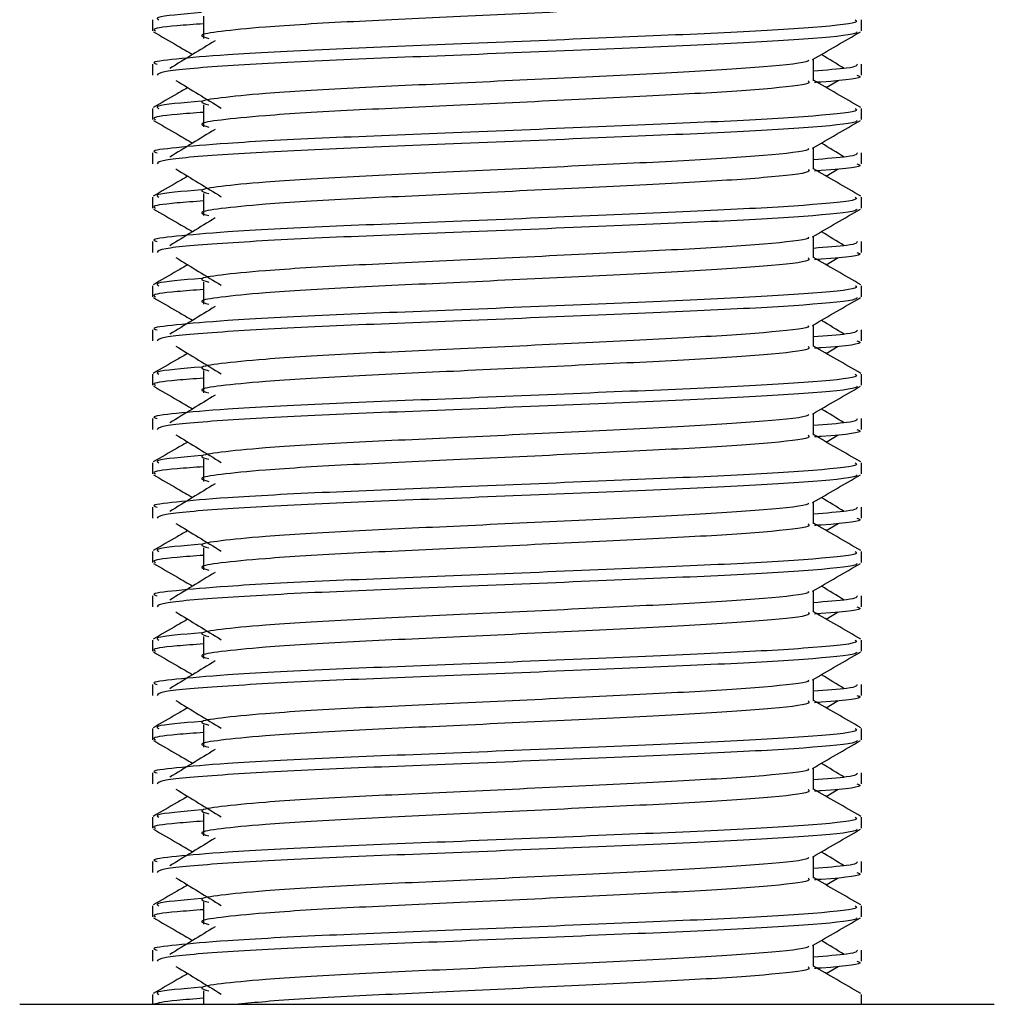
# Model space of a CAD drawing. Header units: millimetres. Extents: x 0 to 420, y 0 to 297.
# Tile 55 of 80: x 291.66 to 293.05, y 195.76 to 197.16. Entities that reach past the tile are written whole.
import ezdxf

# ---------------------------------------------------------------- set-up
doc = ezdxf.new("R2010")
doc.units = ezdxf.units.MM

msp = doc.modelspace()

# ---------------------------------------------------------------- linework, layer by layer
at = {"color": 7, "linetype": 'Continuous', "lineweight": 25}
for p, q in [((291.85314, 197.15841), (291.85314, 197.14274)), ((291.92548, 197.1636), (291.92548, 197.13219)), ((292.85833, 197.14274), (292.85833, 197.15841)), ((292.79032, 197.07217), (292.79032, 197.1028)), ((291.85314, 197.0956), (291.85314, 197.07994)), ((292.85833, 197.07994), (292.85833, 197.0956)), ((292.80844, 197.06233), (292.82525, 197.07263)), ((291.85314, 197.03276), (291.85314, 197.01709)), ((291.92548, 197.03795), (291.92548, 197.00654)), ((292.85833, 197.01709), (292.85833, 197.03276)), ((292.79032, 196.94652), (292.79032, 196.97715)), ((291.85314, 196.96995), (291.85314, 196.95429)), ((292.85833, 196.95429), (292.85833, 196.96995)), ((292.80844, 196.93668), (292.82525, 196.94698)), ((291.85314, 196.90711), (291.85314, 196.89144)), ((291.92548, 196.91231), (291.92548, 196.88089)), ((292.85833, 196.89144), (292.85833, 196.90711)), ((292.79032, 196.82087), (292.79032, 196.8515)), ((291.85314, 196.8443), (291.85314, 196.82864)), ((292.85833, 196.82864), (292.85833, 196.8443)), ((292.80844, 196.81103), (292.82525, 196.82133)), ((291.85314, 196.78146), (291.85314, 196.76579)), ((291.92548, 196.78666), (291.92548, 196.75525)), ((292.85833, 196.76579), (292.85833, 196.78146)), ((292.79032, 196.69522), (292.79032, 196.72585)), ((291.85314, 196.71866), (291.85314, 196.70299)), ((292.85833, 196.70299), (292.85833, 196.71866)), ((292.80844, 196.68538), (292.82525, 196.69568)), ((291.85314, 196.65581), (291.85314, 196.64015)), ((291.92548, 196.66101), (291.92548, 196.6296)), ((292.85833, 196.64015), (292.85833, 196.65581)), ((292.79032, 196.56957), (292.79032, 196.60021)), ((291.85314, 196.59301), (291.85314, 196.57735)), ((292.85833, 196.57735), (292.85833, 196.59301)), ((292.80844, 196.55974), (292.82525, 196.57003)), ((291.85314, 196.53017), (291.85314, 196.5145)), ((291.92548, 196.53536), (291.92548, 196.50395)), ((292.85833, 196.5145), (292.85833, 196.53017)), ((292.79032, 196.44392), (292.79032, 196.47456)), ((291.85314, 196.46736), (291.85314, 196.4517)), ((292.85833, 196.4517), (292.85833, 196.46736)), ((292.80844, 196.43409), (292.82525, 196.44439)), ((291.85314, 196.40452), (291.85314, 196.38885)), ((291.92548, 196.40971), (291.92548, 196.3783)), ((292.85833, 196.38885), (292.85833, 196.40452)), ((292.79032, 196.31828), (292.79032, 196.34891)), ((291.85314, 196.34171), (291.85314, 196.32605)), ((292.85833, 196.32605), (292.85833, 196.34171)), ((292.80844, 196.30844), (292.82525, 196.31874)), ((291.85314, 196.27887), (291.85314, 196.2632)), ((291.92548, 196.28406), (291.92548, 196.25265)), ((292.85833, 196.2632), (292.85833, 196.27887)), ((292.79032, 196.19263), (292.79032, 196.22326)), ((291.85314, 196.21606), (291.85314, 196.2004)), ((292.85833, 196.2004), (292.85833, 196.21606)), ((292.80844, 196.18279), (292.82525, 196.19309)), ((291.85314, 196.15322), (291.85314, 196.13755)), ((291.92548, 196.15842), (291.92548, 196.127)), ((292.85833, 196.13755), (292.85833, 196.15322)), ((292.79032, 196.06698), (292.79032, 196.09761)), ((291.85314, 196.09041), (291.85314, 196.07475)), ((292.85833, 196.07475), (292.85833, 196.09041)), ((292.80844, 196.05714), (292.82525, 196.06744)), ((291.85314, 196.02757), (291.85314, 196.0119)), ((291.92548, 196.03277), (291.92548, 196.00136)), ((292.85833, 196.0119), (292.85833, 196.02757)), ((292.79032, 195.94133), (292.79032, 195.97196)), ((291.85314, 195.96477), (291.85314, 195.9491)), ((292.85833, 195.9491), (292.85833, 195.96477)), ((292.80844, 195.93149), (292.82525, 195.94179)), ((291.85314, 195.90192), (291.85314, 195.88626)), ((291.92548, 195.90712), (291.92548, 195.87571)), ((292.85833, 195.88626), (292.85833, 195.90192)), ((292.79032, 195.81568), (292.79032, 195.84632)), ((291.85314, 195.83912), (291.85314, 195.82346)), ((292.85833, 195.82346), (292.85833, 195.83912)), ((292.80844, 195.80585), (292.82525, 195.81614)), ((291.85314, 195.77628), (291.85314, 195.76229)), ((291.92548, 195.78147), (291.92548, 195.76229)), ((292.85833, 195.76229), (292.85833, 195.77628)), ((291.66467, 195.76229), (292.41565, 195.76229)), ((292.41565, 195.76229), (293.0468, 195.76229))]:
    msp.add_line(p, q, dxfattribs=at)
for points, knots in [([(292.7828, 197.19772), (292.78418, 197.1965), (292.78831, 197.19285), (292.72714, 197.18583), (292.61243, 197.1785), (292.45826, 197.17119), (292.29046, 197.16289), (292.13164, 197.15594), (292.01425, 197.14881), (291.94661, 197.14199), (291.91502, 197.13697), (291.92732, 197.13359), (291.9328, 197.13208)], [0, 0, 0, 0, 0.059132, 0.1771634, 0.2920638, 0.4068492, 0.5248979, 0.6384095, 0.7547738, 0.8442256, 0.9306466, 1, 1, 1, 1]), ([(292.84963, 197.15841), (292.85119, 197.1572), (292.8559, 197.15357), (292.78523, 197.14657), (292.65261, 197.13923), (292.47432, 197.13192), (292.2802, 197.12363), (292.09672, 197.11668), (291.96032, 197.10955), (291.88393, 197.10272), (291.84901, 197.09861), (291.85745, 197.09617), (291.85942, 197.0956)], [0, 0, 0, 0, 0.0610772, 0.1845123, 0.3046768, 0.4247211, 0.5481742, 0.6668878, 0.7885815, 0.8821287, 0.9725098, 1, 1, 1, 1]), ([(291.92269, 197.1687), (291.89549, 197.16639), (291.8537, 197.16283), (291.85973, 197.15955), (291.86184, 197.15841)], [0, 0, 0, 0, 0.6510435, 1, 1, 1, 1]), ([(291.85434, 197.14148), (291.8657, 197.1349), (291.88424, 197.12417), (291.90277, 197.11344), (291.90993, 197.10929)], [0, 0, 0, 0, 0.6131696, 1, 1, 1, 1]), ([(291.92548, 197.15289), (291.91212, 197.15192), (291.87106, 197.14891), (291.85146, 197.14572), (291.85621, 197.1433), (291.85731, 197.14274)], [0, 0, 0, 0, 0.2705432, 0.831179, 1, 1, 1, 1]), ([(292.85232, 197.14139), (292.85193, 197.14061), (292.85033, 197.13737), (292.7854, 197.13085), (292.65258, 197.12353), (292.47428, 197.11622), (292.28039, 197.10792), (292.09603, 197.10098), (291.95097, 197.0932), (291.86353, 197.08578), (291.8608, 197.08166), (291.85966, 197.07994)], [0, 0, 0, 0, 0.0399117, 0.1661575, 0.2890582, 0.4118359, 0.5381002, 0.6595169, 0.7839817, 0.9096926, 1, 1, 1, 1]), ([(292.78896, 197.10201), (292.80032, 197.10859), (292.82304, 197.12175), (292.84577, 197.1349), (292.85713, 197.14148)], [0, 0, 0, 0, 0.49993563, 1, 1, 1, 1]), ([(291.94172, 197.12876), (291.93101, 197.12221), (291.90959, 197.10909), (291.88822, 197.09597), (291.87753, 197.08942)], [0, 0, 0, 0, 0.49999, 1, 1, 1, 1]), ([(292.78261, 197.10191), (292.78313, 197.1012), (292.78543, 197.09805), (292.72627, 197.09158), (292.61266, 197.08427), (292.4582, 197.07695), (292.29048, 197.06866), (292.13164, 197.06171), (292.01425, 197.05457), (291.9466, 197.04775), (291.91501, 197.04274), (291.92733, 197.03935), (291.93282, 197.03784)], [0, 0, 0, 0, 0.03510659, 0.15613494, 0.2739528, 0.39165273, 0.5126988, 0.62909257, 0.74841151, 0.84013452, 0.92874983, 1, 1, 1, 1]), ([(292.83393, 197.08942), (292.82325, 197.09597), (292.81246, 197.1026), (292.80164, 197.10923), (292.80153, 197.10929)], [0, 0, 0, 0, 0.9898318, 1, 1, 1, 1]), ([(292.85204, 197.0956), (292.85233, 197.09373), (292.8528, 197.09055), (292.80847, 197.0871), (292.79032, 197.08569)], [0, 0, 0, 0, 0.5906829, 1, 1, 1, 1]), ([(291.88621, 197.07263), (291.89692, 197.06607), (291.91834, 197.05295), (291.93972, 197.03983), (291.9504, 197.03328)], [0, 0, 0, 0, 0.5000113, 1, 1, 1, 1]), ([(292.7828, 197.07207), (292.78418, 197.07085), (292.78831, 197.0672), (292.72714, 197.06018), (292.61243, 197.05285), (292.45826, 197.04554), (292.29046, 197.03724), (292.13164, 197.03029), (292.01425, 197.02316), (291.94661, 197.01634), (291.91502, 197.01133), (291.92732, 197.00794), (291.9328, 197.00643)], [0, 0, 0, 0, 0.059132, 0.1771634, 0.2920638, 0.4068492, 0.5248979, 0.6384095, 0.7547738, 0.8442256, 0.9306466, 1, 1, 1, 1]), ([(292.85738, 197.03401), (292.84601, 197.04059), (292.82366, 197.05352), (292.80131, 197.06646), (292.79032, 197.07282)], [0, 0, 0, 0, 0.5083681, 1, 1, 1, 1]), ([(292.85181, 197.07994), (292.85365, 197.07935), (292.86303, 197.07634), (292.83884, 197.07259), (292.79497, 197.06978), (292.79167, 197.06957)], [0, 0, 0, 0, 0.1837303, 0.9385556, 1, 1, 1, 1]), ([(291.90303, 197.06233), (291.89808, 197.05946), (291.88177, 197.05002), (291.86545, 197.04059), (291.85409, 197.03401)], [0, 0, 0, 0, 0.3033381, 1, 1, 1, 1]), ([(292.84963, 197.03276), (292.85119, 197.03156), (292.8559, 197.02792), (292.78523, 197.02092), (292.65261, 197.01358), (292.47432, 197.00627), (292.2802, 196.99798), (292.09672, 196.99103), (291.96032, 196.9839), (291.88393, 196.97707), (291.84901, 196.97296), (291.85745, 196.97052), (291.85942, 196.96995)], [0, 0, 0, 0, 0.0610772, 0.18451233, 0.30467677, 0.42472105, 0.54817425, 0.66688778, 0.78858149, 0.88212869, 0.97250981, 1, 1, 1, 1]), ([(291.92269, 197.04305), (291.89549, 197.04074), (291.8537, 197.03718), (291.85973, 197.0339), (291.86184, 197.03276)], [0, 0, 0, 0, 0.6510435, 1, 1, 1, 1]), ([(291.85434, 197.01583), (291.8657, 197.00925), (291.88424, 196.99853), (291.90277, 196.9878), (291.90993, 196.98364)], [0, 0, 0, 0, 0.6131696, 1, 1, 1, 1]), ([(291.92548, 197.02725), (291.91212, 197.02627), (291.87106, 197.02326), (291.85146, 197.02008), (291.85621, 197.01765), (291.85731, 197.01709)], [0, 0, 0, 0, 0.2705432, 0.83117904, 1, 1, 1, 1]), ([(292.85232, 197.01574), (292.85193, 197.01496), (292.85033, 197.01172), (292.7854, 197.00521), (292.65258, 196.99788), (292.47428, 196.99057), (292.28039, 196.98227), (292.09603, 196.97533), (291.95097, 196.96755), (291.86353, 196.96014), (291.8608, 196.95601), (291.85966, 196.95429)], [0, 0, 0, 0, 0.0399117, 0.1661575, 0.2890582, 0.4118359, 0.5381002, 0.6595169, 0.7839817, 0.9096926, 1, 1, 1, 1]), ([(292.78896, 196.97636), (292.80032, 196.98294), (292.82304, 196.9961), (292.84577, 197.00925), (292.85713, 197.01583)], [0, 0, 0, 0, 0.4999356, 1, 1, 1, 1]), ([(291.94172, 197.00312), (291.93101, 196.99656), (291.90959, 196.98344), (291.88822, 196.97033), (291.87753, 196.96377)], [0, 0, 0, 0, 0.49999, 1, 1, 1, 1]), ([(292.78261, 196.97627), (292.78313, 196.97556), (292.78543, 196.9724), (292.72627, 196.96593), (292.61266, 196.95862), (292.4582, 196.9513), (292.29048, 196.94301), (292.13164, 196.93606), (292.01425, 196.92893), (291.9466, 196.92211), (291.91501, 196.91709), (291.92733, 196.9137), (291.93282, 196.91219)], [0, 0, 0, 0, 0.03510659, 0.15613494, 0.2739528, 0.39165273, 0.5126988, 0.62909257, 0.74841151, 0.84013452, 0.92874983, 1, 1, 1, 1]), ([(292.83393, 196.96377), (292.82325, 196.97033), (292.81246, 196.97695), (292.80164, 196.98358), (292.80153, 196.98364)], [0, 0, 0, 0, 0.9898318, 1, 1, 1, 1]), ([(292.85204, 196.96995), (292.85233, 196.96808), (292.8528, 196.9649), (292.80847, 196.96145), (292.79032, 196.96004)], [0, 0, 0, 0, 0.5906829, 1, 1, 1, 1]), ([(291.88621, 196.94698), (291.89692, 196.94042), (291.91834, 196.9273), (291.93972, 196.91419), (291.9504, 196.90763)], [0, 0, 0, 0, 0.5000113, 1, 1, 1, 1]), ([(292.7828, 196.94642), (292.78418, 196.9452), (292.78831, 196.94155), (292.72714, 196.93453), (292.61243, 196.9272), (292.45826, 196.91989), (292.29046, 196.9116), (292.13164, 196.90465), (292.01425, 196.89751), (291.94661, 196.89069), (291.91502, 196.88568), (291.92732, 196.88229), (291.9328, 196.88079)], [0, 0, 0, 0, 0.059132, 0.1771634, 0.2920638, 0.4068492, 0.5248979, 0.6384095, 0.7547738, 0.8442256, 0.9306466, 1, 1, 1, 1]), ([(292.85738, 196.90836), (292.84601, 196.91494), (292.82366, 196.92787), (292.80131, 196.94081), (292.79032, 196.94717)], [0, 0, 0, 0, 0.5083681, 1, 1, 1, 1]), ([(292.85181, 196.95429), (292.85365, 196.9537), (292.86303, 196.9507), (292.83884, 196.94695), (292.79497, 196.94414), (292.79167, 196.94392)], [0, 0, 0, 0, 0.1837303, 0.9385556, 1, 1, 1, 1]), ([(291.90303, 196.93668), (291.89808, 196.93382), (291.88177, 196.92438), (291.86545, 196.91494), (291.85409, 196.90836)], [0, 0, 0, 0, 0.3033381, 1, 1, 1, 1]), ([(292.84963, 196.90711), (292.85119, 196.90591), (292.8559, 196.90227), (292.78523, 196.89527), (292.65261, 196.88794), (292.47432, 196.88063), (292.2802, 196.87233), (292.09672, 196.86538), (291.96032, 196.85825), (291.88393, 196.85142), (291.84901, 196.84731), (291.85745, 196.84487), (291.85942, 196.8443)], [0, 0, 0, 0, 0.0610772, 0.18451233, 0.30467677, 0.42472105, 0.54817425, 0.66688778, 0.78858149, 0.88212869, 0.97250981, 1, 1, 1, 1]), ([(291.92269, 196.91741), (291.89549, 196.91509), (291.8537, 196.91153), (291.85973, 196.90825), (291.86184, 196.90711)], [0, 0, 0, 0, 0.6510435, 1, 1, 1, 1]), ([(291.85434, 196.89018), (291.8657, 196.8836), (291.88424, 196.87288), (291.90277, 196.86215), (291.90993, 196.858)], [0, 0, 0, 0, 0.6131696, 1, 1, 1, 1]), ([(291.92548, 196.9016), (291.91212, 196.90062), (291.87106, 196.89761), (291.85146, 196.89443), (291.85621, 196.892), (291.85731, 196.89144)], [0, 0, 0, 0, 0.2705432, 0.831179, 1, 1, 1, 1]), ([(292.85232, 196.89009), (292.85193, 196.88931), (292.85033, 196.88607), (292.7854, 196.87956), (292.65258, 196.87223), (292.47428, 196.86492), (292.28039, 196.85662), (292.09603, 196.84968), (291.95097, 196.8419), (291.86353, 196.83449), (291.8608, 196.83037), (291.85966, 196.82864)], [0, 0, 0, 0, 0.0399117, 0.1661575, 0.2890582, 0.4118359, 0.5381002, 0.6595169, 0.7839817, 0.9096926, 1, 1, 1, 1]), ([(292.78896, 196.85072), (292.80032, 196.85729), (292.82304, 196.87045), (292.84577, 196.8836), (292.85713, 196.89018)], [0, 0, 0, 0, 0.4999356, 1, 1, 1, 1]), ([(291.94172, 196.87747), (291.93101, 196.87091), (291.90959, 196.85779), (291.88822, 196.84468), (291.87753, 196.83812)], [0, 0, 0, 0, 0.49999, 1, 1, 1, 1]), ([(292.78261, 196.85062), (292.78313, 196.84991), (292.78543, 196.84675), (292.72627, 196.84028), (292.61266, 196.83297), (292.4582, 196.82565), (292.29048, 196.81736), (292.13164, 196.81041), (292.01425, 196.80328), (291.9466, 196.79646), (291.91501, 196.79144), (291.92733, 196.78805), (291.93282, 196.78654)], [0, 0, 0, 0, 0.03510659, 0.15613494, 0.2739528, 0.39165273, 0.5126988, 0.62909257, 0.74841151, 0.84013452, 0.92874983, 1, 1, 1, 1]), ([(292.83393, 196.83812), (292.82325, 196.84468), (292.81246, 196.8513), (292.80164, 196.85793), (292.80153, 196.858)], [0, 0, 0, 0, 0.9898318, 1, 1, 1, 1]), ([(292.85204, 196.8443), (292.85233, 196.84243), (292.8528, 196.83925), (292.80847, 196.8358), (292.79032, 196.83439)], [0, 0, 0, 0, 0.5906829, 1, 1, 1, 1]), ([(291.88621, 196.82133), (291.89692, 196.81477), (291.91834, 196.80166), (291.93972, 196.78854), (291.9504, 196.78198)], [0, 0, 0, 0, 0.5000113, 1, 1, 1, 1]), ([(292.7828, 196.82077), (292.78418, 196.81955), (292.78831, 196.8159), (292.72714, 196.80889), (292.61243, 196.80155), (292.45826, 196.79424), (292.29046, 196.78595), (292.13164, 196.779), (292.01425, 196.77186), (291.94661, 196.76505), (291.91502, 196.76003), (291.92732, 196.75664), (291.9328, 196.75514)], [0, 0, 0, 0, 0.059132, 0.1771634, 0.2920638, 0.4068492, 0.5248979, 0.6384095, 0.7547738, 0.8442256, 0.9306466, 1, 1, 1, 1]), ([(292.85738, 196.78272), (292.84601, 196.78929), (292.82366, 196.80222), (292.80131, 196.81516), (292.79032, 196.82152)], [0, 0, 0, 0, 0.5083681, 1, 1, 1, 1]), ([(292.85181, 196.82864), (292.85365, 196.82805), (292.86303, 196.82505), (292.83884, 196.8213), (292.79497, 196.81849), (292.79167, 196.81828)], [0, 0, 0, 0, 0.1837303, 0.9385556, 1, 1, 1, 1]), ([(291.90303, 196.81103), (291.89808, 196.80817), (291.88177, 196.79873), (291.86545, 196.78929), (291.85409, 196.78272)], [0, 0, 0, 0, 0.30333814, 1, 1, 1, 1]), ([(292.84963, 196.78146), (292.85119, 196.78026), (292.8559, 196.77662), (292.78523, 196.76962), (292.65261, 196.76229), (292.47432, 196.75498), (292.2802, 196.74668), (292.09672, 196.73973), (291.96032, 196.7326), (291.88393, 196.72577), (291.84901, 196.72166), (291.85745, 196.71922), (291.85942, 196.71866)], [0, 0, 0, 0, 0.0610772, 0.18451233, 0.30467677, 0.42472105, 0.54817425, 0.66688778, 0.78858149, 0.88212869, 0.97250981, 1, 1, 1, 1]), ([(291.92269, 196.79176), (291.89549, 196.78944), (291.8537, 196.78589), (291.85973, 196.78261), (291.86184, 196.78146)], [0, 0, 0, 0, 0.6510435, 1, 1, 1, 1]), ([(291.85434, 196.76453), (291.8657, 196.75795), (291.88424, 196.74723), (291.90277, 196.7365), (291.90993, 196.73235)], [0, 0, 0, 0, 0.6131696, 1, 1, 1, 1]), ([(291.92548, 196.77595), (291.91212, 196.77497), (291.87106, 196.77197), (291.85146, 196.76878), (291.85621, 196.76636), (291.85731, 196.76579)], [0, 0, 0, 0, 0.2705432, 0.831179, 1, 1, 1, 1]), ([(292.85232, 196.76445), (292.85193, 196.76367), (292.85033, 196.76042), (292.7854, 196.75391), (292.65258, 196.74658), (292.47428, 196.73927), (292.28039, 196.73098), (292.09603, 196.72403), (291.95097, 196.71625), (291.86353, 196.70884), (291.8608, 196.70472), (291.85966, 196.70299)], [0, 0, 0, 0, 0.0399117, 0.1661575, 0.2890582, 0.4118359, 0.5381002, 0.6595169, 0.7839817, 0.9096926, 1, 1, 1, 1]), ([(292.78896, 196.72507), (292.80032, 196.73165), (292.82304, 196.7448), (292.84577, 196.75795), (292.85713, 196.76453)], [0, 0, 0, 0, 0.4999356, 1, 1, 1, 1]), ([(291.94172, 196.75182), (291.93101, 196.74526), (291.90959, 196.73215), (291.88822, 196.71903), (291.87753, 196.71247)], [0, 0, 0, 0, 0.49999, 1, 1, 1, 1]), ([(292.78261, 196.72497), (292.78313, 196.72426), (292.78543, 196.7211), (292.72627, 196.71464), (292.61266, 196.70732), (292.4582, 196.7), (292.29048, 196.69171), (292.13164, 196.68476), (292.01425, 196.67763), (291.9466, 196.67081), (291.91501, 196.66579), (291.92733, 196.6624), (291.93282, 196.66089)], [0, 0, 0, 0, 0.03510659, 0.15613494, 0.2739528, 0.39165273, 0.5126988, 0.62909257, 0.74841151, 0.84013452, 0.92874983, 1, 1, 1, 1]), ([(292.83393, 196.71247), (292.82325, 196.71903), (292.81246, 196.72565), (292.80164, 196.73228), (292.80153, 196.73235)], [0, 0, 0, 0, 0.9898318, 1, 1, 1, 1]), ([(292.85204, 196.71866), (292.85233, 196.71678), (292.8528, 196.71361), (292.80847, 196.71015), (292.79032, 196.70874)], [0, 0, 0, 0, 0.5906829, 1, 1, 1, 1]), ([(291.88621, 196.69568), (291.89692, 196.68912), (291.91834, 196.67601), (291.93972, 196.66289), (291.9504, 196.65633)], [0, 0, 0, 0, 0.5000113, 1, 1, 1, 1]), ([(292.7828, 196.69513), (292.78418, 196.69391), (292.78831, 196.69026), (292.72714, 196.68324), (292.61243, 196.6759), (292.45826, 196.66859), (292.29046, 196.6603), (292.13164, 196.65335), (292.01425, 196.64622), (291.94661, 196.6394), (291.91502, 196.63438), (291.92732, 196.631), (291.9328, 196.62949)], [0, 0, 0, 0, 0.05913196, 0.17716337, 0.29206379, 0.4068492, 0.5248979, 0.63840949, 0.75477382, 0.84422556, 0.93064656, 1, 1, 1, 1]), ([(292.85738, 196.65707), (292.84601, 196.66364), (292.82366, 196.67657), (292.80131, 196.68951), (292.79032, 196.69587)], [0, 0, 0, 0, 0.5083681, 1, 1, 1, 1]), ([(292.85181, 196.70299), (292.85365, 196.70241), (292.86303, 196.6994), (292.83884, 196.69565), (292.79497, 196.69284), (292.79167, 196.69263)], [0, 0, 0, 0, 0.1837303, 0.9385556, 1, 1, 1, 1]), ([(291.90303, 196.68538), (291.89808, 196.68252), (291.88177, 196.67308), (291.86545, 196.66364), (291.85409, 196.65707)], [0, 0, 0, 0, 0.3033381, 1, 1, 1, 1]), ([(292.84963, 196.65581), (292.85119, 196.65461), (292.8559, 196.65097), (292.78523, 196.64397), (292.65261, 196.63664), (292.47432, 196.62933), (292.2802, 196.62103), (292.09672, 196.61408), (291.96032, 196.60695), (291.88393, 196.60012), (291.84901, 196.59601), (291.85745, 196.59358), (291.85942, 196.59301)], [0, 0, 0, 0, 0.0610772, 0.1845123, 0.3046768, 0.4247211, 0.5481742, 0.6668878, 0.7885815, 0.8821287, 0.9725098, 1, 1, 1, 1]), ([(291.92269, 196.66611), (291.89549, 196.66379), (291.8537, 196.66024), (291.85973, 196.65696), (291.86184, 196.65581)], [0, 0, 0, 0, 0.6510435, 1, 1, 1, 1]), ([(291.85434, 196.63888), (291.8657, 196.63231), (291.88424, 196.62158), (291.90277, 196.61085), (291.90993, 196.6067)], [0, 0, 0, 0, 0.6131696, 1, 1, 1, 1]), ([(291.92548, 196.6503), (291.91212, 196.64932), (291.87106, 196.64632), (291.85146, 196.64313), (291.85621, 196.64071), (291.85731, 196.64015)], [0, 0, 0, 0, 0.2705432, 0.831179, 1, 1, 1, 1]), ([(292.85232, 196.6388), (292.85193, 196.63802), (292.85033, 196.63477), (292.7854, 196.62826), (292.65258, 196.62094), (292.47428, 196.61362), (292.28039, 196.60533), (292.09603, 196.59838), (291.95097, 196.5906), (291.86353, 196.58319), (291.8608, 196.57907), (291.85966, 196.57735)], [0, 0, 0, 0, 0.0399117, 0.1661575, 0.2890582, 0.4118359, 0.5381002, 0.6595169, 0.7839817, 0.9096926, 1, 1, 1, 1]), ([(292.78896, 196.59942), (292.80032, 196.606), (292.82304, 196.61915), (292.84577, 196.63231), (292.85713, 196.63888)], [0, 0, 0, 0, 0.4999356, 1, 1, 1, 1]), ([(291.94172, 196.62617), (291.93101, 196.61961), (291.90959, 196.6065), (291.88822, 196.59338), (291.87753, 196.58682)], [0, 0, 0, 0, 0.49999, 1, 1, 1, 1]), ([(292.78261, 196.59932), (292.78313, 196.59861), (292.78543, 196.59546), (292.72627, 196.58899), (292.61266, 196.58167), (292.4582, 196.57436), (292.29048, 196.56606), (292.13164, 196.55911), (292.01425, 196.55198), (291.9466, 196.54516), (291.91501, 196.54014), (291.92733, 196.53675), (291.93282, 196.53524)], [0, 0, 0, 0, 0.03510659, 0.15613494, 0.2739528, 0.39165273, 0.5126988, 0.62909257, 0.74841151, 0.84013452, 0.92874983, 1, 1, 1, 1]), ([(292.83393, 196.58682), (292.82325, 196.59338), (292.81246, 196.60001), (292.80164, 196.60663), (292.80153, 196.6067)], [0, 0, 0, 0, 0.9898318, 1, 1, 1, 1]), ([(292.85204, 196.59301), (292.85233, 196.59113), (292.8528, 196.58796), (292.80847, 196.58451), (292.79032, 196.58309)], [0, 0, 0, 0, 0.5906829, 1, 1, 1, 1]), ([(291.88621, 196.57003), (291.89692, 196.56348), (291.91834, 196.55036), (291.93972, 196.53724), (291.9504, 196.53068)], [0, 0, 0, 0, 0.5000113, 1, 1, 1, 1]), ([(292.7828, 196.56948), (292.78418, 196.56826), (292.78831, 196.56461), (292.72714, 196.55759), (292.61243, 196.55026), (292.45826, 196.54295), (292.29046, 196.53465), (292.13164, 196.5277), (292.01425, 196.52057), (291.94661, 196.51375), (291.91502, 196.50873), (291.92732, 196.50535), (291.9328, 196.50384)], [0, 0, 0, 0, 0.059132, 0.1771634, 0.2920638, 0.4068492, 0.5248979, 0.6384095, 0.7547738, 0.8442256, 0.9306466, 1, 1, 1, 1]), ([(292.85738, 196.53142), (292.84601, 196.53799), (292.82366, 196.55093), (292.80131, 196.56386), (292.79032, 196.57023)], [0, 0, 0, 0, 0.5083681, 1, 1, 1, 1]), ([(292.85181, 196.57735), (292.85365, 196.57676), (292.86303, 196.57375), (292.83884, 196.57), (292.79497, 196.56719), (292.79167, 196.56698)], [0, 0, 0, 0, 0.1837303, 0.9385556, 1, 1, 1, 1]), ([(291.90303, 196.55974), (291.89808, 196.55687), (291.88177, 196.54743), (291.86545, 196.53799), (291.85409, 196.53142)], [0, 0, 0, 0, 0.3033381, 1, 1, 1, 1]), ([(292.84963, 196.53017), (292.85119, 196.52896), (292.8559, 196.52533), (292.78523, 196.51832), (292.65261, 196.51099), (292.47432, 196.50368), (292.2802, 196.49539), (292.09672, 196.48844), (291.96032, 196.48131), (291.88393, 196.47448), (291.84901, 196.47037), (291.85745, 196.46793), (291.85942, 196.46736)], [0, 0, 0, 0, 0.0610772, 0.1845123, 0.3046768, 0.4247211, 0.5481742, 0.6668878, 0.7885815, 0.8821287, 0.9725098, 1, 1, 1, 1]), ([(291.92269, 196.54046), (291.89549, 196.53815), (291.8537, 196.53459), (291.85973, 196.53131), (291.86184, 196.53017)], [0, 0, 0, 0, 0.6510435, 1, 1, 1, 1]), ([(291.85434, 196.51323), (291.8657, 196.50666), (291.88424, 196.49593), (291.90277, 196.4852), (291.90993, 196.48105)], [0, 0, 0, 0, 0.61316957, 1, 1, 1, 1]), ([(291.92548, 196.52465), (291.91212, 196.52367), (291.87106, 196.52067), (291.85146, 196.51748), (291.85621, 196.51506), (291.85731, 196.5145)], [0, 0, 0, 0, 0.2705432, 0.831179, 1, 1, 1, 1]), ([(292.85232, 196.51315), (292.85193, 196.51237), (292.85033, 196.50913), (292.7854, 196.50261), (292.65258, 196.49529), (292.47428, 196.48797), (292.28039, 196.47968), (292.09603, 196.47273), (291.95097, 196.46496), (291.86353, 196.45754), (291.8608, 196.45342), (291.85966, 196.4517)], [0, 0, 0, 0, 0.0399117, 0.1661575, 0.2890582, 0.4118359, 0.5381002, 0.6595169, 0.7839817, 0.9096926, 1, 1, 1, 1]), ([(292.78896, 196.47377), (292.80032, 196.48035), (292.82304, 196.49351), (292.84577, 196.50666), (292.85713, 196.51323)], [0, 0, 0, 0, 0.4999356, 1, 1, 1, 1]), ([(291.94172, 196.50052), (291.93101, 196.49396), (291.90959, 196.48085), (291.88822, 196.46773), (291.87753, 196.46118)], [0, 0, 0, 0, 0.49999, 1, 1, 1, 1]), ([(292.78261, 196.47367), (292.78313, 196.47296), (292.78543, 196.46981), (292.72627, 196.46334), (292.61266, 196.45602), (292.4582, 196.44871), (292.29048, 196.44041), (292.13164, 196.43346), (292.01425, 196.42633), (291.9466, 196.41951), (291.91501, 196.41449), (291.92733, 196.41111), (291.93282, 196.4096)], [0, 0, 0, 0, 0.03510659, 0.15613494, 0.2739528, 0.39165273, 0.5126988, 0.62909257, 0.74841151, 0.84013452, 0.92874983, 1, 1, 1, 1]), ([(292.83393, 196.46118), (292.82325, 196.46773), (292.81246, 196.47436), (292.80164, 196.48098), (292.80153, 196.48105)], [0, 0, 0, 0, 0.9898318, 1, 1, 1, 1]), ([(292.85204, 196.46736), (292.85233, 196.46548), (292.8528, 196.46231), (292.80847, 196.45886), (292.79032, 196.45744)], [0, 0, 0, 0, 0.5906829, 1, 1, 1, 1]), ([(291.88621, 196.44439), (291.89692, 196.43783), (291.91834, 196.42471), (291.93972, 196.41159), (291.9504, 196.40503)], [0, 0, 0, 0, 0.5000113, 1, 1, 1, 1]), ([(292.7828, 196.44383), (292.78418, 196.44261), (292.78831, 196.43896), (292.72714, 196.43194), (292.61243, 196.42461), (292.45826, 196.4173), (292.29046, 196.409), (292.13164, 196.40205), (292.01425, 196.39492), (291.94661, 196.3881), (291.91502, 196.38308), (291.92732, 196.3797), (291.9328, 196.37819)], [0, 0, 0, 0, 0.059132, 0.1771634, 0.2920638, 0.4068492, 0.5248979, 0.6384095, 0.7547738, 0.8442256, 0.9306466, 1, 1, 1, 1]), ([(292.85738, 196.40577), (292.84601, 196.41235), (292.82366, 196.42528), (292.80131, 196.43822), (292.79032, 196.44458)], [0, 0, 0, 0, 0.5083681, 1, 1, 1, 1]), ([(292.85181, 196.4517), (292.85365, 196.45111), (292.86303, 196.4481), (292.83884, 196.44435), (292.79497, 196.44154), (292.79167, 196.44133)], [0, 0, 0, 0, 0.1837303, 0.9385556, 1, 1, 1, 1]), ([(291.90303, 196.43409), (291.89808, 196.43122), (291.88177, 196.42178), (291.86545, 196.41234), (291.85409, 196.40577)], [0, 0, 0, 0, 0.3033381, 1, 1, 1, 1]), ([(292.84963, 196.40452), (292.85119, 196.40331), (292.8559, 196.39968), (292.78523, 196.39267), (292.65261, 196.38534), (292.47432, 196.37803), (292.2802, 196.36974), (292.09672, 196.36279), (291.96032, 196.35566), (291.88393, 196.34883), (291.84901, 196.34472), (291.85745, 196.34228), (291.85942, 196.34171)], [0, 0, 0, 0, 0.0610772, 0.18451233, 0.30467677, 0.42472105, 0.54817425, 0.66688778, 0.78858149, 0.88212869, 0.97250981, 1, 1, 1, 1]), ([(291.92269, 196.41481), (291.89549, 196.4125), (291.8537, 196.40894), (291.85973, 196.40566), (291.86184, 196.40452)], [0, 0, 0, 0, 0.6510435, 1, 1, 1, 1]), ([(291.85434, 196.38759), (291.8657, 196.38101), (291.88424, 196.37028), (291.90277, 196.35955), (291.90993, 196.3554)], [0, 0, 0, 0, 0.6131696, 1, 1, 1, 1]), ([(291.92548, 196.399), (291.91212, 196.39803), (291.87106, 196.39502), (291.85146, 196.39183), (291.85621, 196.38941), (291.85731, 196.38885)], [0, 0, 0, 0, 0.2705432, 0.831179, 1, 1, 1, 1]), ([(292.85232, 196.3875), (292.85193, 196.38672), (292.85033, 196.38348), (292.7854, 196.37696), (292.65258, 196.36964), (292.47428, 196.36233), (292.28039, 196.35403), (292.09603, 196.34709), (291.95097, 196.33931), (291.86353, 196.33189), (291.8608, 196.32777), (291.85966, 196.32605)], [0, 0, 0, 0, 0.0399117, 0.1661575, 0.2890582, 0.4118359, 0.5381002, 0.6595169, 0.7839817, 0.9096926, 1, 1, 1, 1]), ([(292.78896, 196.34812), (292.80032, 196.3547), (292.82304, 196.36786), (292.84577, 196.38101), (292.85713, 196.38759)], [0, 0, 0, 0, 0.4999356, 1, 1, 1, 1]), ([(291.94172, 196.37487), (291.93101, 196.36832), (291.90959, 196.3552), (291.88822, 196.34208), (291.87753, 196.33553)], [0, 0, 0, 0, 0.49999, 1, 1, 1, 1]), ([(292.78261, 196.34802), (292.78313, 196.34731), (292.78543, 196.34416), (292.72627, 196.33769), (292.61266, 196.33038), (292.4582, 196.32306), (292.29048, 196.31477), (292.13164, 196.30782), (292.01425, 196.30068), (291.9466, 196.29386), (291.91501, 196.28884), (291.92733, 196.28546), (291.93282, 196.28395)], [0, 0, 0, 0, 0.03510659, 0.15613494, 0.2739528, 0.39165273, 0.5126988, 0.62909257, 0.74841151, 0.84013452, 0.92874983, 1, 1, 1, 1]), ([(292.83393, 196.33553), (292.82325, 196.34208), (292.81246, 196.34871), (292.80164, 196.35534), (292.80153, 196.3554)], [0, 0, 0, 0, 0.9898318, 1, 1, 1, 1]), ([(292.85204, 196.34171), (292.85233, 196.33984), (292.8528, 196.33666), (292.80847, 196.33321), (292.79032, 196.3318)], [0, 0, 0, 0, 0.5906829, 1, 1, 1, 1]), ([(291.88621, 196.31874), (291.89692, 196.31218), (291.91834, 196.29906), (291.93972, 196.28594), (291.9504, 196.27939)], [0, 0, 0, 0, 0.5000113, 1, 1, 1, 1]), ([(292.7828, 196.31818), (292.78418, 196.31696), (292.78831, 196.31331), (292.72714, 196.30629), (292.61243, 196.29896), (292.45826, 196.29165), (292.29046, 196.28335), (292.13164, 196.2764), (292.01425, 196.26927), (291.94661, 196.26245), (291.91502, 196.25744), (291.92732, 196.25405), (291.9328, 196.25254)], [0, 0, 0, 0, 0.059132, 0.1771634, 0.2920638, 0.4068492, 0.5248979, 0.6384095, 0.7547738, 0.8442256, 0.9306466, 1, 1, 1, 1]), ([(292.85738, 196.28012), (292.84601, 196.2867), (292.82366, 196.29963), (292.80131, 196.31257), (292.79032, 196.31893)], [0, 0, 0, 0, 0.5083681, 1, 1, 1, 1]), ([(292.85181, 196.32605), (292.85365, 196.32546), (292.86303, 196.32245), (292.83884, 196.3187), (292.79497, 196.31589), (292.79167, 196.31568)], [0, 0, 0, 0, 0.1837303, 0.9385556, 1, 1, 1, 1]), ([(291.90303, 196.30844), (291.89808, 196.30557), (291.88177, 196.29613), (291.86545, 196.2867), (291.85409, 196.28012)], [0, 0, 0, 0, 0.3033381, 1, 1, 1, 1]), ([(292.84963, 196.27887), (292.85119, 196.27767), (292.8559, 196.27403), (292.78523, 196.26703), (292.65261, 196.25969), (292.47432, 196.25238), (292.2802, 196.24409), (292.09672, 196.23714), (291.96032, 196.23001), (291.88393, 196.22318), (291.84901, 196.21907), (291.85745, 196.21663), (291.85942, 196.21606)], [0, 0, 0, 0, 0.0610772, 0.18451233, 0.30467677, 0.42472105, 0.54817425, 0.66688778, 0.78858149, 0.88212869, 0.97250981, 1, 1, 1, 1]), ([(291.92269, 196.28916), (291.89549, 196.28685), (291.8537, 196.28329), (291.85973, 196.28001), (291.86184, 196.27887)], [0, 0, 0, 0, 0.6510435, 1, 1, 1, 1]), ([(291.85434, 196.26194), (291.8657, 196.25536), (291.88424, 196.24464), (291.90277, 196.2339), (291.90993, 196.22975)], [0, 0, 0, 0, 0.6131696, 1, 1, 1, 1]), ([(291.92548, 196.27336), (291.91212, 196.27238), (291.87106, 196.26937), (291.85146, 196.26619), (291.85621, 196.26376), (291.85731, 196.2632)], [0, 0, 0, 0, 0.2705432, 0.831179, 1, 1, 1, 1]), ([(292.85232, 196.26185), (292.85193, 196.26107), (292.85033, 196.25783), (292.7854, 196.25132), (292.65258, 196.24399), (292.47428, 196.23668), (292.28039, 196.22838), (292.09603, 196.22144), (291.95097, 196.21366), (291.86353, 196.20625), (291.8608, 196.20212), (291.85966, 196.2004)], [0, 0, 0, 0, 0.0399117, 0.1661575, 0.2890582, 0.4118359, 0.5381002, 0.6595169, 0.7839817, 0.9096926, 1, 1, 1, 1]), ([(292.78896, 196.22247), (292.80032, 196.22905), (292.82304, 196.24221), (292.84577, 196.25536), (292.85713, 196.26194)], [0, 0, 0, 0, 0.4999356, 1, 1, 1, 1]), ([(291.94172, 196.24923), (291.93101, 196.24267), (291.90959, 196.22955), (291.88822, 196.21644), (291.87753, 196.20988)], [0, 0, 0, 0, 0.49999, 1, 1, 1, 1]), ([(292.78261, 196.22238), (292.78313, 196.22167), (292.78543, 196.21851), (292.72627, 196.21204), (292.61266, 196.20473), (292.4582, 196.19741), (292.29048, 196.18912), (292.13164, 196.18217), (292.01425, 196.17503), (291.9466, 196.16822), (291.91501, 196.1632), (291.92733, 196.15981), (291.93282, 196.1583)], [0, 0, 0, 0, 0.03510659, 0.15613494, 0.2739528, 0.39165273, 0.5126988, 0.62909257, 0.74841151, 0.84013452, 0.92874983, 1, 1, 1, 1]), ([(292.83393, 196.20988), (292.82325, 196.21644), (292.81246, 196.22306), (292.80164, 196.22969), (292.80153, 196.22975)], [0, 0, 0, 0, 0.9898318, 1, 1, 1, 1]), ([(292.85204, 196.21606), (292.85233, 196.21419), (292.8528, 196.21101), (292.80847, 196.20756), (292.79032, 196.20615)], [0, 0, 0, 0, 0.5906829, 1, 1, 1, 1]), ([(291.88621, 196.19309), (291.89692, 196.18653), (291.91834, 196.17341), (291.93972, 196.1603), (291.9504, 196.15374)], [0, 0, 0, 0, 0.5000113, 1, 1, 1, 1]), ([(292.7828, 196.19253), (292.78418, 196.19131), (292.78831, 196.18766), (292.72714, 196.18064), (292.61243, 196.17331), (292.45826, 196.166), (292.29046, 196.15771), (292.13164, 196.15076), (292.01425, 196.14362), (291.94661, 196.1368), (291.91502, 196.13179), (291.92732, 196.1284), (291.9328, 196.1269)], [0, 0, 0, 0, 0.059132, 0.1771634, 0.2920638, 0.4068492, 0.5248979, 0.6384095, 0.7547738, 0.8442256, 0.9306466, 1, 1, 1, 1]), ([(292.85738, 196.15447), (292.84601, 196.16105), (292.82366, 196.17398), (292.80131, 196.18692), (292.79032, 196.19328)], [0, 0, 0, 0, 0.5083681, 1, 1, 1, 1]), ([(292.85181, 196.2004), (292.85365, 196.19981), (292.86303, 196.19681), (292.83884, 196.19306), (292.79497, 196.19025), (292.79167, 196.19003)], [0, 0, 0, 0, 0.1837303, 0.9385556, 1, 1, 1, 1]), ([(291.90303, 196.18279), (291.89808, 196.17993), (291.88177, 196.17049), (291.86545, 196.16105), (291.85409, 196.15447)], [0, 0, 0, 0, 0.3033381, 1, 1, 1, 1]), ([(292.84963, 196.15322), (292.85119, 196.15202), (292.8559, 196.14838), (292.78523, 196.14138), (292.65261, 196.13405), (292.47432, 196.12674), (292.2802, 196.11844), (292.09672, 196.11149), (291.96032, 196.10436), (291.88393, 196.09753), (291.84901, 196.09342), (291.85745, 196.09098), (291.85942, 196.09041)], [0, 0, 0, 0, 0.0610772, 0.1845123, 0.3046768, 0.4247211, 0.5481742, 0.6668878, 0.7885815, 0.8821287, 0.9725098, 1, 1, 1, 1]), ([(291.92269, 196.16352), (291.89549, 196.1612), (291.8537, 196.15764), (291.85973, 196.15436), (291.86184, 196.15322)], [0, 0, 0, 0, 0.6510435, 1, 1, 1, 1]), ([(291.85434, 196.13629), (291.8657, 196.12971), (291.88424, 196.11899), (291.90277, 196.10826), (291.90993, 196.10411)], [0, 0, 0, 0, 0.6131696, 1, 1, 1, 1]), ([(291.92548, 196.14771), (291.91212, 196.14673), (291.87106, 196.14372), (291.85146, 196.14054), (291.85621, 196.13811), (291.85731, 196.13755)], [0, 0, 0, 0, 0.2705432, 0.831179, 1, 1, 1, 1]), ([(292.85232, 196.1362), (292.85193, 196.13542), (292.85033, 196.13218), (292.7854, 196.12567), (292.65258, 196.11834), (292.47428, 196.11103), (292.28039, 196.10273), (292.09603, 196.09579), (291.95097, 196.08801), (291.86353, 196.0806), (291.8608, 196.07648), (291.85966, 196.07475)], [0, 0, 0, 0, 0.0399117, 0.1661575, 0.2890582, 0.4118359, 0.5381002, 0.6595169, 0.7839817, 0.9096926, 1, 1, 1, 1]), ([(292.78896, 196.09683), (292.80032, 196.1034), (292.82304, 196.11656), (292.84577, 196.12971), (292.85713, 196.13629)], [0, 0, 0, 0, 0.4999356, 1, 1, 1, 1]), ([(291.94172, 196.12358), (291.93101, 196.11702), (291.90959, 196.1039), (291.88822, 196.09079), (291.87753, 196.08423)], [0, 0, 0, 0, 0.49999, 1, 1, 1, 1]), ([(292.78261, 196.09673), (292.78313, 196.09602), (292.78543, 196.09286), (292.72627, 196.08639), (292.61266, 196.07908), (292.4582, 196.07176), (292.29048, 196.06347), (292.13164, 196.05652), (292.01425, 196.04939), (291.9466, 196.04257), (291.91501, 196.03755), (291.92733, 196.03416), (291.93282, 196.03265)], [0, 0, 0, 0, 0.03510659, 0.15613494, 0.2739528, 0.39165273, 0.5126988, 0.62909257, 0.74841151, 0.84013452, 0.92874983, 1, 1, 1, 1]), ([(292.83393, 196.08423), (292.82325, 196.09079), (292.81246, 196.09741), (292.80164, 196.10404), (292.80153, 196.10411)], [0, 0, 0, 0, 0.9898318, 1, 1, 1, 1]), ([(292.85204, 196.09041), (292.85233, 196.08854), (292.8528, 196.08536), (292.80847, 196.08191), (292.79032, 196.0805)], [0, 0, 0, 0, 0.5906829, 1, 1, 1, 1]), ([(291.88621, 196.06744), (291.89692, 196.06088), (291.91834, 196.04777), (291.93972, 196.03465), (291.9504, 196.02809)], [0, 0, 0, 0, 0.5000113, 1, 1, 1, 1]), ([(292.7828, 196.06688), (292.78418, 196.06566), (292.78831, 196.06201), (292.72714, 196.055), (292.61243, 196.04766), (292.45826, 196.04035), (292.29046, 196.03206), (292.13164, 196.02511), (292.01425, 196.01797), (291.94661, 196.01116), (291.91502, 196.00614), (291.92732, 196.00275), (291.9328, 196.00125)], [0, 0, 0, 0, 0.059132, 0.1771634, 0.2920638, 0.4068492, 0.5248979, 0.6384095, 0.7547738, 0.8442256, 0.9306466, 1, 1, 1, 1]), ([(292.85738, 196.02883), (292.84601, 196.0354), (292.82366, 196.04833), (292.80131, 196.06127), (292.79032, 196.06763)], [0, 0, 0, 0, 0.5083681, 1, 1, 1, 1]), ([(292.85181, 196.07475), (292.85365, 196.07416), (292.86303, 196.07116), (292.83884, 196.06741), (292.79497, 196.0646), (292.79167, 196.06439)], [0, 0, 0, 0, 0.1837303, 0.9385556, 1, 1, 1, 1]), ([(291.90303, 196.05714), (291.89808, 196.05428), (291.88177, 196.04484), (291.86545, 196.0354), (291.85409, 196.02883)], [0, 0, 0, 0, 0.3033381, 1, 1, 1, 1]), ([(291.92269, 196.03787), (291.89549, 196.03555), (291.8537, 196.032), (291.85973, 196.02872), (291.86184, 196.02757)], [0, 0, 0, 0, 0.6510435, 1, 1, 1, 1]), ([(292.84963, 196.02757), (292.85119, 196.02637), (292.8559, 196.02273), (292.78523, 196.01573), (292.65261, 196.0084), (292.47432, 196.00109), (292.2802, 195.99279), (292.09672, 195.98584), (291.96032, 195.97871), (291.88393, 195.97188), (291.84901, 195.96777), (291.85745, 195.96533), (291.85942, 195.96477)], [0, 0, 0, 0, 0.0610772, 0.1845123, 0.3046768, 0.4247211, 0.5481742, 0.6668878, 0.7885815, 0.8821287, 0.9725098, 1, 1, 1, 1]), ([(291.85434, 196.01064), (291.8657, 196.00406), (291.88424, 195.99334), (291.90277, 195.98261), (291.90993, 195.97846)], [0, 0, 0, 0, 0.6131696, 1, 1, 1, 1]), ([(291.92548, 196.02206), (291.91212, 196.02108), (291.87106, 196.01808), (291.85146, 196.01489), (291.85621, 196.01247), (291.85731, 196.0119)], [0, 0, 0, 0, 0.2705432, 0.831179, 1, 1, 1, 1]), ([(292.85232, 196.01056), (292.85193, 196.00978), (292.85033, 196.00653), (292.7854, 196.00002), (292.65258, 195.99269), (292.47428, 195.98538), (292.28039, 195.97709), (292.09603, 195.97014), (291.95097, 195.96236), (291.86353, 195.95495), (291.8608, 195.95083), (291.85966, 195.9491)], [0, 0, 0, 0, 0.03991172, 0.16615754, 0.28905819, 0.41183595, 0.53810024, 0.65951695, 0.7839817, 0.90969264, 1, 1, 1, 1]), ([(292.78896, 195.97118), (292.80032, 195.97775), (292.82304, 195.99091), (292.84577, 196.00406), (292.85713, 196.01064)], [0, 0, 0, 0, 0.4999356, 1, 1, 1, 1]), ([(291.94172, 195.99793), (291.93101, 195.99137), (291.90959, 195.97825), (291.88822, 195.96514), (291.87753, 195.95858)], [0, 0, 0, 0, 0.49998997, 1, 1, 1, 1]), ([(292.78261, 195.97108), (292.78313, 195.97037), (292.78543, 195.96721), (292.72627, 195.96075), (292.61266, 195.95343), (292.4582, 195.94611), (292.29048, 195.93782), (292.13164, 195.93087), (292.01425, 195.92374), (291.9466, 195.91692), (291.91501, 195.9119), (291.92733, 195.90851), (291.93282, 195.907)], [0, 0, 0, 0, 0.03510659, 0.15613494, 0.2739528, 0.39165273, 0.5126988, 0.62909257, 0.74841151, 0.84013452, 0.92874983, 1, 1, 1, 1]), ([(292.83393, 195.95858), (292.82325, 195.96514), (292.81246, 195.97176), (292.80164, 195.97839), (292.80153, 195.97846)], [0, 0, 0, 0, 0.9898318, 1, 1, 1, 1]), ([(292.85204, 195.96477), (292.85233, 195.96289), (292.8528, 195.95972), (292.80847, 195.95626), (292.79032, 195.95485)], [0, 0, 0, 0, 0.5906829, 1, 1, 1, 1]), ([(291.88621, 195.94179), (291.89692, 195.93523), (291.91834, 195.92212), (291.93972, 195.909), (291.9504, 195.90244)], [0, 0, 0, 0, 0.50001135, 1, 1, 1, 1]), ([(292.7828, 195.94123), (292.78418, 195.94002), (292.78831, 195.93636), (292.72714, 195.92935), (292.61243, 195.92201), (292.45826, 195.9147), (292.29046, 195.90641), (292.13164, 195.89946), (292.01425, 195.89233), (291.94661, 195.88551), (291.91502, 195.88049), (291.92732, 195.87711), (291.9328, 195.8756)], [0, 0, 0, 0, 0.059132, 0.1771634, 0.2920638, 0.4068492, 0.5248979, 0.6384095, 0.7547738, 0.8442256, 0.9306466, 1, 1, 1, 1]), ([(292.85738, 195.90318), (292.84601, 195.90975), (292.82366, 195.92268), (292.80131, 195.93562), (292.79032, 195.94198)], [0, 0, 0, 0, 0.5083681, 1, 1, 1, 1]), ([(292.85181, 195.9491), (292.85365, 195.94852), (292.86303, 195.94551), (292.83884, 195.94176), (292.79497, 195.93895), (292.79167, 195.93874)], [0, 0, 0, 0, 0.1837303, 0.9385556, 1, 1, 1, 1]), ([(291.90303, 195.93149), (291.89808, 195.92863), (291.88177, 195.91919), (291.86545, 195.90975), (291.85409, 195.90318)], [0, 0, 0, 0, 0.3033381, 1, 1, 1, 1]), ([(291.92269, 195.91222), (291.89549, 195.9099), (291.8537, 195.90635), (291.85973, 195.90307), (291.86184, 195.90192)], [0, 0, 0, 0, 0.6510435, 1, 1, 1, 1]), ([(292.84963, 195.90192), (292.85119, 195.90072), (292.8559, 195.89708), (292.78523, 195.89008), (292.65261, 195.88275), (292.47432, 195.87544), (292.2802, 195.86714), (292.09672, 195.86019), (291.96032, 195.85306), (291.88393, 195.84623), (291.84901, 195.84212), (291.85745, 195.83969), (291.85942, 195.83912)], [0, 0, 0, 0, 0.0610772, 0.1845123, 0.3046768, 0.4247211, 0.5481742, 0.6668878, 0.7885815, 0.8821287, 0.9725098, 1, 1, 1, 1]), ([(291.85434, 195.88499), (291.8657, 195.87842), (291.88424, 195.86769), (291.90277, 195.85696), (291.90993, 195.85281)], [0, 0, 0, 0, 0.6131696, 1, 1, 1, 1]), ([(291.92548, 195.89641), (291.91212, 195.89543), (291.87106, 195.89243), (291.85146, 195.88924), (291.85621, 195.88682), (291.85731, 195.88626)], [0, 0, 0, 0, 0.2705432, 0.831179, 1, 1, 1, 1]), ([(292.85232, 195.88491), (292.85193, 195.88413), (292.85033, 195.88088), (292.7854, 195.87437), (292.65258, 195.86704), (292.47428, 195.85973), (292.28039, 195.85144), (292.09603, 195.84449), (291.95097, 195.83671), (291.86353, 195.8293), (291.8608, 195.82518), (291.85966, 195.82346)], [0, 0, 0, 0, 0.03991172, 0.16615754, 0.28905819, 0.41183595, 0.53810024, 0.65951695, 0.7839817, 0.90969264, 1, 1, 1, 1]), ([(292.78896, 195.84553), (292.80032, 195.85211), (292.82304, 195.86526), (292.84577, 195.87842), (292.85713, 195.88499)], [0, 0, 0, 0, 0.4999356, 1, 1, 1, 1]), ([(291.94172, 195.87228), (291.93101, 195.86572), (291.90959, 195.85261), (291.88822, 195.83949), (291.87753, 195.83293)], [0, 0, 0, 0, 0.49999, 1, 1, 1, 1]), ([(292.78261, 195.84543), (292.78313, 195.84472), (292.78543, 195.84156), (292.72627, 195.8351), (292.61266, 195.82778), (292.4582, 195.82047), (292.29048, 195.81217), (292.13164, 195.80522), (292.01425, 195.79809), (291.9466, 195.79127), (291.91501, 195.78625), (291.92733, 195.78286), (291.93282, 195.78135)], [0, 0, 0, 0, 0.03510659, 0.15613494, 0.2739528, 0.39165273, 0.5126988, 0.62909257, 0.74841151, 0.84013452, 0.92874983, 1, 1, 1, 1]), ([(292.83393, 195.83293), (292.82325, 195.83949), (292.81246, 195.84612), (292.80164, 195.85274), (292.80153, 195.85281)], [0, 0, 0, 0, 0.9898318, 1, 1, 1, 1]), ([(292.85204, 195.83912), (292.85233, 195.83724), (292.8528, 195.83407), (292.80847, 195.83061), (292.79032, 195.8292)], [0, 0, 0, 0, 0.5906829, 1, 1, 1, 1]), ([(291.88621, 195.81614), (291.89692, 195.80959), (291.91834, 195.79647), (291.93972, 195.78335), (291.9504, 195.77679)], [0, 0, 0, 0, 0.5000113, 1, 1, 1, 1]), ([(292.7828, 195.81559), (292.78418, 195.81437), (292.78831, 195.81072), (292.72714, 195.8037), (292.61241, 195.79637), (292.45834, 195.78906), (292.29015, 195.78076), (292.13276, 195.77382), (292.0237, 195.76742), (291.98676, 195.76353), (291.97494, 195.76229)], [0, 0, 0, 0, 0.0730493, 0.2188608, 0.3608043, 0.5026057, 0.6484385, 0.7886663, 0.9324183, 1, 1, 1, 1]), ([(292.85738, 195.77753), (292.84601, 195.7841), (292.82366, 195.79704), (292.80131, 195.80997), (292.79032, 195.81634)], [0, 0, 0, 0, 0.5083681, 1, 1, 1, 1]), ([(292.85181, 195.82346), (292.85365, 195.82287), (292.86303, 195.81986), (292.83884, 195.81611), (292.79497, 195.8133), (292.79167, 195.81309)], [0, 0, 0, 0, 0.1837303, 0.9385556, 1, 1, 1, 1]), ([(291.90303, 195.80585), (291.89808, 195.80298), (291.88177, 195.79354), (291.86545, 195.7841), (291.85409, 195.77753)], [0, 0, 0, 0, 0.3033381, 1, 1, 1, 1]), ([(291.92269, 195.78657), (291.89549, 195.78426), (291.8537, 195.7807), (291.85973, 195.77742), (291.86184, 195.77628)], [0, 0, 0, 0, 0.6510435, 1, 1, 1, 1]), ([(291.92548, 195.77076), (291.91182, 195.76979), (291.86986, 195.76679), (291.861, 195.7641), (291.85503, 195.76229)], [0, 0, 0, 0, 0.3254933, 1, 1, 1, 1])]:
    msp.add_open_spline(points, degree=3, knots=knots, dxfattribs=at)

doc.saveas('drawing.dxf')
